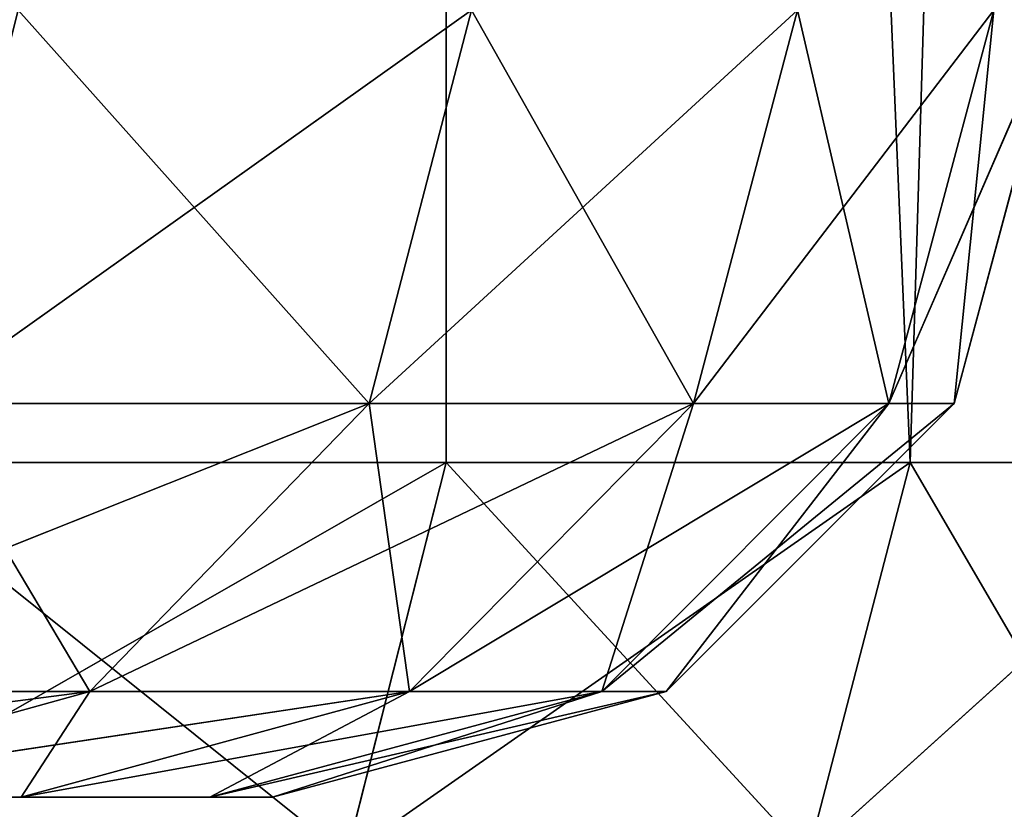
# Model space of a CAD drawing. Extents: x 243 to 718, y 0 to 178.
# Tile 79 of 157: x 502.1 to 504.6, y 149.16 to 151.17. Entities that reach past the tile are written whole.
import ezdxf

# ---------------------------------------------------------------- set-up
doc = ezdxf.new("R2010")
doc.units = 0
doc.header["$LTSCALE"] = 25.4
doc.layers.get('0').update_dxf_attribs({"color": 13, "linetype": 'CONTINUOUS'})

# ---------------------------------------------------------------- blocks, each defined once
blk = doc.blocks.new('EYE-FLEX-S-9070-9068-90671')
at = {"color": 7}
for p, q in [((38.3083, 152.6834, 51.53), (34.3476, 180.6834, 52.7091)), ((34.3476, 152.6834, 52.7091), (34.3476, 180.6834, 52.7091)), ((38.3083, 152.6834, 51.53), (34.3476, 180.6834, 52.7091)), ((34.3476, 152.6834, 52.7091), (34.3476, 180.6834, 52.7091)), ((38.3083, 152.6834, 51.53), (42.3528, 180.6834, 50.6819)), ((38.3083, 152.6834, 51.53), (42.3528, 180.6834, 50.6819)), ((58.8123, 180.6834, 50.6819), (62.8568, 152.6834, 51.53)), ((58.8123, 180.6834, 50.6819), (62.8568, 152.6834, 51.53)), ((66.8175, 180.6834, 52.7091), (62.8568, 152.6834, 51.53)), ((66.8175, 180.6834, 52.7091), (62.8568, 152.6834, 51.53)), ((66.8175, 180.6834, 52.7091), (66.8175, 152.6834, 52.7091)), ((66.8175, 180.6834, 52.7091), (66.8175, 152.6834, 52.7091)), ((38.5906, 153.8334, 52.6448), (34.808, 152.8334, 54.0503)), ((38.5906, 153.8334, 52.6448), (34.808, 152.8334, 54.0503)), ((38.5906, 153.8334, 52.6448), (38.6564, 152.8334, 52.9045)), ((38.5906, 153.8334, 52.6448), (38.6564, 152.8334, 52.9045)), ((42.5421, 153.8334, 51.8162), (38.6564, 152.8334, 52.9045)), ((42.5421, 153.8334, 51.8162), (38.6564, 152.8334, 52.9045)), ((42.5421, 153.8334, 51.8162), (42.5862, 152.8334, 52.0805)), ((42.5421, 153.8334, 51.8162), (42.5862, 152.8334, 52.0805)), ((46.5486, 153.8334, 51.3168), (42.5862, 152.8334, 52.0805)), ((46.5486, 153.8334, 51.3168), (42.5862, 152.8334, 52.0805)), ((46.5486, 153.8334, 51.3168), (46.5707, 152.8334, 51.5839)), ((46.5486, 153.8334, 51.3168), (46.5707, 152.8334, 51.5839)), ((50.5826, 153.8334, 51.15), (46.5707, 152.8334, 51.5839)), ((50.5826, 153.8334, 51.15), (46.5707, 152.8334, 51.5839)), ((54.6166, 153.8334, 51.3168), (50.5826, 152.8334, 51.4179)), ((54.6166, 153.8334, 51.3168), (50.5826, 152.8334, 51.4179)), ((50.5826, 153.8334, 51.15), (50.5826, 152.8334, 51.4179)), ((50.5826, 153.8334, 51.15), (50.5826, 152.8334, 51.4179)), ((58.623, 153.8334, 51.8162), (54.5944, 152.8334, 51.5839)), ((58.623, 153.8334, 51.8162), (54.5944, 152.8334, 51.5839)), ((54.6166, 153.8334, 51.3168), (54.5944, 152.8334, 51.5839)), ((54.6166, 153.8334, 51.3168), (54.5944, 152.8334, 51.5839)), ((62.5745, 153.8334, 52.6448), (58.5789, 152.8334, 52.0805)), ((62.5745, 153.8334, 52.6448), (58.5789, 152.8334, 52.0805)), ((58.623, 153.8334, 51.8162), (58.5789, 152.8334, 52.0805)), ((58.623, 153.8334, 51.8162), (58.5789, 152.8334, 52.0805)), ((66.4441, 153.8334, 53.7968), (62.5087, 152.8334, 52.9045)), ((66.4441, 153.8334, 53.7968), (62.5087, 152.8334, 52.9045)), ((62.5745, 153.8334, 52.6448), (62.5087, 152.8334, 52.9045)), ((62.5745, 153.8334, 52.6448), (62.5087, 152.8334, 52.9045)), ((34.808, 152.8334, 54.0503), (38.6564, 152.8334, 52.9045)), ((34.808, 152.8334, 54.0503), (38.6564, 152.8334, 52.9045)), ((38.6564, 152.8334, 52.9045), (35.0457, 152.1014, 54.7426)), ((38.6564, 152.8334, 52.9045), (35.0457, 152.1014, 54.7426)), ((38.6564, 152.8334, 52.9045), (42.5862, 152.8334, 52.0805)), ((38.6564, 152.8334, 52.9045), (42.5862, 152.8334, 52.0805)), ((38.6564, 152.8334, 52.9045), (38.8361, 152.1014, 53.6142)), ((38.6564, 152.8334, 52.9045), (38.8361, 152.1014, 53.6142)), ((42.5862, 152.8334, 52.0805), (38.8361, 152.1014, 53.6142)), ((42.5862, 152.8334, 52.0805), (38.8361, 152.1014, 53.6142)), ((42.5862, 152.8334, 52.0805), (46.5707, 152.8334, 51.5839)), ((42.5862, 152.8334, 52.0805), (46.5707, 152.8334, 51.5839)), ((42.5862, 152.8334, 52.0805), (42.7067, 152.1014, 52.8026)), ((42.5862, 152.8334, 52.0805), (42.7067, 152.1014, 52.8026)), ((46.5707, 152.8334, 51.5839), (42.7067, 152.1014, 52.8026)), ((46.5707, 152.8334, 51.5839), (42.7067, 152.1014, 52.8026)), ((46.5707, 152.8334, 51.5839), (50.5826, 152.8334, 51.4179)), ((46.5707, 152.8334, 51.5839), (50.5826, 152.8334, 51.4179)), ((46.5707, 152.8334, 51.5839), (46.6311, 152.1014, 52.3134)), ((46.5707, 152.8334, 51.5839), (46.6311, 152.1014, 52.3134)), ((50.5826, 152.8334, 51.4179), (46.6311, 152.1014, 52.3134)), ((50.5826, 152.8334, 51.4179), (46.6311, 152.1014, 52.3134)), ((50.5826, 152.8334, 51.4179), (54.5944, 152.8334, 51.5839)), ((54.5944, 152.8334, 51.5839), (50.5826, 152.1014, 52.15)), ((54.5944, 152.8334, 51.5839), (50.5826, 152.1014, 52.15)), ((50.5826, 152.8334, 51.4179), (54.5944, 152.8334, 51.5839)), ((50.5826, 152.8334, 51.4179), (50.5826, 152.1014, 52.15)), ((50.5826, 152.8334, 51.4179), (50.5826, 152.1014, 52.15)), ((58.5789, 152.8334, 52.0805), (54.534, 152.1014, 52.3134)), ((58.5789, 152.8334, 52.0805), (54.534, 152.1014, 52.3134)), ((54.5944, 152.8334, 51.5839), (54.534, 152.1014, 52.3134)), ((54.5944, 152.8334, 51.5839), (54.534, 152.1014, 52.3134)), ((54.5944, 152.8334, 51.5839), (58.5789, 152.8334, 52.0805)), ((54.5944, 152.8334, 51.5839), (58.5789, 152.8334, 52.0805)), ((62.5087, 152.8334, 52.9045), (58.4584, 152.1014, 52.8026)), ((62.5087, 152.8334, 52.9045), (58.4584, 152.1014, 52.8026)), ((58.5789, 152.8334, 52.0805), (58.4584, 152.1014, 52.8026)), ((58.5789, 152.8334, 52.0805), (58.4584, 152.1014, 52.8026)), ((58.5789, 152.8334, 52.0805), (62.5087, 152.8334, 52.9045)), ((58.5789, 152.8334, 52.0805), (62.5087, 152.8334, 52.9045)), ((66.3571, 152.8334, 54.0503), (62.329, 152.1014, 53.6142)), ((66.3571, 152.8334, 54.0503), (62.329, 152.1014, 53.6142)), ((62.5087, 152.8334, 52.9045), (62.329, 152.1014, 53.6142)), ((62.5087, 152.8334, 52.9045), (62.329, 152.1014, 53.6142)), ((62.5087, 152.8334, 52.9045), (66.3571, 152.8334, 54.0503)), ((62.5087, 152.8334, 52.9045), (66.3571, 152.8334, 54.0503)), ((34.3476, 152.6834, 52.7091), (30.4978, 152.6834, 54.2113)), ((34.3476, 152.6834, 52.7091), (30.4978, 152.6834, 54.2113)), ((30.6054, 151.6834, 54.4567), (34.3476, 152.6834, 52.7091)), ((30.6054, 151.6834, 54.4567), (34.3476, 152.6834, 52.7091)), ((38.3083, 152.6834, 51.53), (34.3476, 152.6834, 52.7091)), ((34.4346, 151.6834, 52.9626), (34.3476, 152.6834, 52.7091)), ((38.3083, 152.6834, 51.53), (34.3476, 152.6834, 52.7091)), ((34.4346, 151.6834, 52.9626), (34.3476, 152.6834, 52.7091)), ((34.4346, 151.6834, 52.9626), (38.3083, 152.6834, 51.53)), ((34.4346, 151.6834, 52.9626), (38.3083, 152.6834, 51.53)), ((42.3528, 152.6834, 50.6819), (38.3083, 152.6834, 51.53)), ((38.3741, 151.6834, 51.7897), (38.3083, 152.6834, 51.53)), ((42.3528, 152.6834, 50.6819), (38.3083, 152.6834, 51.53)), ((38.3741, 151.6834, 51.7897), (38.3083, 152.6834, 51.53)), ((38.3741, 151.6834, 51.7897), (42.3528, 152.6834, 50.6819)), ((38.3741, 151.6834, 51.7897), (42.3528, 152.6834, 50.6819)), ((58.7682, 151.6834, 50.9462), (62.8568, 152.6834, 51.53)), ((58.7682, 151.6834, 50.9462), (62.8568, 152.6834, 51.53)), ((62.8568, 152.6834, 51.53), (58.8123, 152.6834, 50.6819)), ((62.8568, 152.6834, 51.53), (58.8123, 152.6834, 50.6819)), ((62.7911, 151.6834, 51.7897), (66.8175, 152.6834, 52.7091)), ((62.7911, 151.6834, 51.7897), (66.8175, 152.6834, 52.7091)), ((62.7911, 151.6834, 51.7897), (62.8568, 152.6834, 51.53)), ((62.7911, 151.6834, 51.7897), (62.8568, 152.6834, 51.53)), ((66.8175, 152.6834, 52.7091), (62.8568, 152.6834, 51.53)), ((66.8175, 152.6834, 52.7091), (62.8568, 152.6834, 51.53)), ((66.7305, 151.6834, 52.9626), (70.6673, 152.6834, 54.2113)), ((66.7305, 151.6834, 52.9626), (70.6673, 152.6834, 54.2113)), ((66.7305, 151.6834, 52.9626), (66.8175, 152.6834, 52.7091)), ((66.7305, 151.6834, 52.9626), (66.8175, 152.6834, 52.7091)), ((70.6673, 152.6834, 54.2113), (66.8175, 152.6834, 52.7091)), ((70.6673, 152.6834, 54.2113), (66.8175, 152.6834, 52.7091)), ((35.0457, 152.1014, 54.7426), (38.8361, 152.1014, 53.6142)), ((35.0457, 152.1014, 54.7426), (38.8361, 152.1014, 53.6142)), ((38.8361, 152.1014, 53.6142), (35.3704, 151.8334, 55.6885)), ((38.8361, 152.1014, 53.6142), (35.3704, 151.8334, 55.6885)), ((38.8361, 152.1014, 53.6142), (42.7067, 152.1014, 52.8026)), ((38.8361, 152.1014, 53.6142), (42.7067, 152.1014, 52.8026)), ((38.8361, 152.1014, 53.6142), (39.0816, 151.8334, 54.5836)), ((38.8361, 152.1014, 53.6142), (39.0816, 151.8334, 54.5836)), ((42.7067, 152.1014, 52.8026), (39.0816, 151.8334, 54.5836)), ((42.7067, 152.1014, 52.8026), (39.0816, 151.8334, 54.5836)), ((42.7067, 152.1014, 52.8026), (46.6311, 152.1014, 52.3134)), ((42.7067, 152.1014, 52.8026), (46.6311, 152.1014, 52.3134)), ((42.7067, 152.1014, 52.8026), (42.8713, 151.8334, 53.789)), ((42.7067, 152.1014, 52.8026), (42.8713, 151.8334, 53.789)), ((46.6311, 152.1014, 52.3134), (42.8713, 151.8334, 53.789)), ((46.6311, 152.1014, 52.3134), (42.8713, 151.8334, 53.789)), ((46.6311, 152.1014, 52.3134), (50.5826, 152.1014, 52.15)), ((46.6311, 152.1014, 52.3134), (50.5826, 152.1014, 52.15)), ((46.6311, 152.1014, 52.3134), (46.7137, 151.8334, 53.31)), ((46.6311, 152.1014, 52.3134), (46.7137, 151.8334, 53.31)), ((50.5826, 152.1014, 52.15), (46.7137, 151.8334, 53.31)), ((50.5826, 152.1014, 52.15), (46.7137, 151.8334, 53.31)), ((50.5826, 152.1014, 52.15), (54.534, 152.1014, 52.3134)), ((54.534, 152.1014, 52.3134), (50.5826, 151.8334, 53.15)), ((54.534, 152.1014, 52.3134), (50.5826, 151.8334, 53.15)), ((50.5826, 152.1014, 52.15), (54.534, 152.1014, 52.3134)), ((50.5826, 152.1014, 52.15), (50.5826, 151.8334, 53.15)), ((50.5826, 152.1014, 52.15), (50.5826, 151.8334, 53.15)), ((58.4584, 152.1014, 52.8026), (54.4514, 151.8334, 53.31)), ((58.4584, 152.1014, 52.8026), (54.4514, 151.8334, 53.31)), ((54.534, 152.1014, 52.3134), (54.4514, 151.8334, 53.31)), ((54.534, 152.1014, 52.3134), (54.4514, 151.8334, 53.31)), ((54.534, 152.1014, 52.3134), (58.4584, 152.1014, 52.8026)), ((54.534, 152.1014, 52.3134), (58.4584, 152.1014, 52.8026)), ((62.329, 152.1014, 53.6142), (58.2938, 151.8334, 53.789)), ((62.329, 152.1014, 53.6142), (58.2938, 151.8334, 53.789)), ((58.4584, 152.1014, 52.8026), (58.2938, 151.8334, 53.789)), ((58.4584, 152.1014, 52.8026), (58.2938, 151.8334, 53.789)), ((58.4584, 152.1014, 52.8026), (62.329, 152.1014, 53.6142)), ((58.4584, 152.1014, 52.8026), (62.329, 152.1014, 53.6142)), ((62.329, 152.1014, 53.6142), (62.0835, 151.8334, 54.5836)), ((62.329, 152.1014, 53.6142), (62.0835, 151.8334, 54.5836)), ((62.329, 152.1014, 53.6142), (66.1194, 152.1014, 54.7426)), ((62.329, 152.1014, 53.6142), (66.1194, 152.1014, 54.7426)), ((42.8713, 151.8334, 53.789), (39.0816, 151.8334, 54.5836)), ((42.8713, 151.8334, 53.789), (39.0816, 151.8334, 54.5836)), ((49.3261, 151.8334, 94.9026), (42.8713, 151.8334, 53.789)), ((46.7137, 151.8334, 53.31), (42.8713, 151.8334, 53.789)), ((49.3261, 151.8334, 94.9026), (42.8713, 151.8334, 53.789)), ((46.7137, 151.8334, 53.31), (42.8713, 151.8334, 53.789)), ((50.5826, 151.8334, 53.15), (46.7137, 151.8334, 53.31)), ((46.7137, 151.8334, 53.31), (49.3261, 151.8334, 94.9026)), ((46.7137, 151.8334, 53.31), (49.3261, 151.8334, 94.9026)), ((50.5826, 151.8334, 53.15), (46.7137, 151.8334, 53.31)), ((50.5826, 151.8334, 53.15), (49.3261, 151.8334, 94.9026)), ((50.5826, 151.8334, 53.15), (49.3261, 151.8334, 94.9026)), ((54.4514, 151.8334, 53.31), (50.5826, 151.8334, 53.15)), ((50.5826, 151.8334, 53.15), (51.839, 151.8334, 94.9026)), ((50.5826, 151.8334, 53.15), (51.839, 151.8334, 94.9026)), ((54.4514, 151.8334, 53.31), (50.5826, 151.8334, 53.15)), ((58.2938, 151.8334, 53.789), (51.839, 151.8334, 94.9026)), ((54.4514, 151.8334, 53.31), (51.839, 151.8334, 94.9026)), ((58.2938, 151.8334, 53.789), (51.839, 151.8334, 94.9026)), ((54.4514, 151.8334, 53.31), (51.839, 151.8334, 94.9026)), ((58.2938, 151.8334, 53.789), (54.4514, 151.8334, 53.31)), ((58.2938, 151.8334, 53.789), (54.4514, 151.8334, 53.31)), ((62.0835, 151.8334, 54.5836), (58.2938, 151.8334, 53.789)), ((62.0835, 151.8334, 54.5836), (58.2938, 151.8334, 53.789))]:
    blk.add_line(p, q, dxfattribs=at)
mesh = blk.add_polyface(dxfattribs=at)
corners = [(34.3476, 180.6834, 52.7091), (30.4978, 152.6834, 54.2113), (26.7852, 180.6834, 56.0263)]
mesh.append_faces([[corners[k] for k in face] for face in [(0, 1, 2)]], dxfattribs={"color": 7})
mesh = blk.add_polyface(dxfattribs=at)
corners = [(34.3476, 152.6834, 52.7091), (30.4978, 152.6834, 54.2113), (34.3476, 180.6834, 52.7091)]
mesh.append_faces([[corners[k] for k in face] for face in [(0, 1, 2)]], dxfattribs={"color": 7})
mesh = blk.add_polyface(dxfattribs=at)
corners = [(42.3528, 180.6834, 50.6819), (38.3083, 152.6834, 51.53), (34.3476, 180.6834, 52.7091)]
mesh.append_faces([[corners[k] for k in face] for face in [(0, 1, 2)]], dxfattribs={"color": 7})
mesh = blk.add_polyface(dxfattribs=at)
corners = [(38.3083, 152.6834, 51.53), (34.3476, 152.6834, 52.7091), (34.3476, 180.6834, 52.7091)]
mesh.append_faces([[corners[k] for k in face] for face in [(0, 1, 2)]], dxfattribs={"color": 7})
mesh = blk.add_polyface(dxfattribs=at)
corners = [(42.3528, 152.6834, 50.6819), (38.3083, 152.6834, 51.53), (42.3528, 180.6834, 50.6819)]
mesh.append_faces([[corners[k] for k in face] for face in [(0, 1, 2)]], dxfattribs={"color": 7})
mesh = blk.add_polyface(dxfattribs=at)
corners = [(62.8568, 152.6834, 51.53), (58.8123, 152.6834, 50.6819), (58.8123, 180.6834, 50.6819)]
mesh.append_faces([[corners[k] for k in face] for face in [(0, 1, 2)]], dxfattribs={"color": 7})
mesh = blk.add_polyface(dxfattribs=at)
corners = [(66.8175, 180.6834, 52.7091), (62.8568, 152.6834, 51.53), (58.8123, 180.6834, 50.6819)]
mesh.append_faces([[corners[k] for k in face] for face in [(0, 1, 2)]], dxfattribs={"color": 7})
mesh = blk.add_polyface(dxfattribs=at)
corners = [(66.8175, 152.6834, 52.7091), (62.8568, 152.6834, 51.53), (66.8175, 180.6834, 52.7091)]
mesh.append_faces([[corners[k] for k in face] for face in [(0, 1, 2)]], dxfattribs={"color": 7})
mesh = blk.add_polyface(dxfattribs=at)
corners = [(74.3799, 180.6834, 56.0263), (70.6673, 152.6834, 54.2113), (66.8175, 180.6834, 52.7091)]
mesh.append_faces([[corners[k] for k in face] for face in [(0, 1, 2)]], dxfattribs={"color": 7})
mesh = blk.add_polyface(dxfattribs=at)
corners = [(70.6673, 152.6834, 54.2113), (66.8175, 152.6834, 52.7091), (66.8175, 180.6834, 52.7091)]
mesh.append_faces([[corners[k] for k in face] for face in [(0, 1, 2)]], dxfattribs={"color": 7})
mesh = blk.add_polyface(dxfattribs=at)
corners = [(38.5906, 153.8334, 52.6448), (34.721, 153.8334, 53.7968), (34.808, 152.8334, 54.0503)]
mesh.append_faces([[corners[k] for k in face] for face in [(0, 1, 2)]], dxfattribs={"color": 7})
mesh = blk.add_polyface(dxfattribs=at)
corners = [(38.6564, 152.8334, 52.9045), (38.5906, 153.8334, 52.6448), (34.808, 152.8334, 54.0503)]
mesh.append_faces([[corners[k] for k in face] for face in [(0, 1, 2)]], dxfattribs={"color": 7})
mesh = blk.add_polyface(dxfattribs=at)
corners = [(42.5421, 153.8334, 51.8162), (38.5906, 153.8334, 52.6448), (38.6564, 152.8334, 52.9045)]
mesh.append_faces([[corners[k] for k in face] for face in [(0, 1, 2)]], dxfattribs={"color": 7})
mesh = blk.add_polyface(dxfattribs=at)
corners = [(42.5862, 152.8334, 52.0805), (42.5421, 153.8334, 51.8162), (38.6564, 152.8334, 52.9045)]
mesh.append_faces([[corners[k] for k in face] for face in [(0, 1, 2)]], dxfattribs={"color": 7})
mesh = blk.add_polyface(dxfattribs=at)
corners = [(46.5486, 153.8334, 51.3168), (42.5421, 153.8334, 51.8162), (42.5862, 152.8334, 52.0805)]
mesh.append_faces([[corners[k] for k in face] for face in [(0, 1, 2)]], dxfattribs={"color": 7})
mesh = blk.add_polyface(dxfattribs=at)
corners = [(46.5707, 152.8334, 51.5839), (46.5486, 153.8334, 51.3168), (42.5862, 152.8334, 52.0805)]
mesh.append_faces([[corners[k] for k in face] for face in [(0, 1, 2)]], dxfattribs={"color": 7})
mesh = blk.add_polyface(dxfattribs=at)
corners = [(50.5826, 153.8334, 51.15), (46.5486, 153.8334, 51.3168), (46.5707, 152.8334, 51.5839)]
mesh.append_faces([[corners[k] for k in face] for face in [(0, 1, 2)]], dxfattribs={"color": 7})
mesh = blk.add_polyface(dxfattribs=at)
corners = [(50.5826, 153.8334, 51.15), (46.5707, 152.8334, 51.5839), (50.5826, 152.8334, 51.4179)]
mesh.append_faces([[corners[k] for k in face] for face in [(0, 1, 2)]], dxfattribs={"color": 7})
mesh = blk.add_polyface(dxfattribs=at)
corners = [(54.6166, 153.8334, 51.3168), (50.5826, 152.8334, 51.4179), (54.5944, 152.8334, 51.5839)]
mesh.append_faces([[corners[k] for k in face] for face in [(0, 1, 2)]], dxfattribs={"color": 7})
mesh = blk.add_polyface(dxfattribs=at)
corners = [(54.6166, 153.8334, 51.3168), (50.5826, 153.8334, 51.15), (50.5826, 152.8334, 51.4179)]
mesh.append_faces([[corners[k] for k in face] for face in [(0, 1, 2)]], dxfattribs={"color": 7})
mesh = blk.add_polyface(dxfattribs=at)
corners = [(58.623, 153.8334, 51.8162), (54.5944, 152.8334, 51.5839), (58.5789, 152.8334, 52.0805)]
mesh.append_faces([[corners[k] for k in face] for face in [(0, 1, 2)]], dxfattribs={"color": 7})
mesh = blk.add_polyface(dxfattribs=at)
corners = [(58.623, 153.8334, 51.8162), (54.6166, 153.8334, 51.3168), (54.5944, 152.8334, 51.5839)]
mesh.append_faces([[corners[k] for k in face] for face in [(0, 1, 2)]], dxfattribs={"color": 7})
mesh = blk.add_polyface(dxfattribs=at)
corners = [(62.5745, 153.8334, 52.6448), (58.5789, 152.8334, 52.0805), (62.5087, 152.8334, 52.9045)]
mesh.append_faces([[corners[k] for k in face] for face in [(0, 1, 2)]], dxfattribs={"color": 7})
mesh = blk.add_polyface(dxfattribs=at)
corners = [(62.5745, 153.8334, 52.6448), (58.623, 153.8334, 51.8162), (58.5789, 152.8334, 52.0805)]
mesh.append_faces([[corners[k] for k in face] for face in [(0, 1, 2)]], dxfattribs={"color": 7})
mesh = blk.add_polyface(dxfattribs=at)
corners = [(66.4441, 153.8334, 53.7968), (62.5087, 152.8334, 52.9045), (66.3571, 152.8334, 54.0503)]
mesh.append_faces([[corners[k] for k in face] for face in [(0, 1, 2)]], dxfattribs={"color": 7})
mesh = blk.add_polyface(dxfattribs=at)
corners = [(66.4441, 153.8334, 53.7968), (62.5745, 153.8334, 52.6448), (62.5087, 152.8334, 52.9045)]
mesh.append_faces([[corners[k] for k in face] for face in [(0, 1, 2)]], dxfattribs={"color": 7})
mesh = blk.add_polyface(dxfattribs=at)
corners = [(35.0457, 152.1014, 54.7426), (38.6564, 152.8334, 52.9045), (34.808, 152.8334, 54.0503)]
mesh.append_faces([[corners[k] for k in face] for face in [(0, 1, 2)]], dxfattribs={"color": 7})
mesh = blk.add_polyface(dxfattribs=at)
corners = [(35.0457, 152.1014, 54.7426), (38.8361, 152.1014, 53.6142), (38.6564, 152.8334, 52.9045)]
mesh.append_faces([[corners[k] for k in face] for face in [(0, 1, 2)]], dxfattribs={"color": 7})
mesh = blk.add_polyface(dxfattribs=at)
corners = [(38.8361, 152.1014, 53.6142), (42.5862, 152.8334, 52.0805), (38.6564, 152.8334, 52.9045)]
mesh.append_faces([[corners[k] for k in face] for face in [(0, 1, 2)]], dxfattribs={"color": 7})
mesh = blk.add_polyface(dxfattribs=at)
corners = [(38.8361, 152.1014, 53.6142), (42.7067, 152.1014, 52.8026), (42.5862, 152.8334, 52.0805)]
mesh.append_faces([[corners[k] for k in face] for face in [(0, 1, 2)]], dxfattribs={"color": 7})
mesh = blk.add_polyface(dxfattribs=at)
corners = [(42.7067, 152.1014, 52.8026), (46.5707, 152.8334, 51.5839), (42.5862, 152.8334, 52.0805)]
mesh.append_faces([[corners[k] for k in face] for face in [(0, 1, 2)]], dxfattribs={"color": 7})
mesh = blk.add_polyface(dxfattribs=at)
corners = [(42.7067, 152.1014, 52.8026), (46.6311, 152.1014, 52.3134), (46.5707, 152.8334, 51.5839)]
mesh.append_faces([[corners[k] for k in face] for face in [(0, 1, 2)]], dxfattribs={"color": 7})
mesh = blk.add_polyface(dxfattribs=at)
corners = [(50.5826, 152.8334, 51.4179), (46.5707, 152.8334, 51.5839), (46.6311, 152.1014, 52.3134)]
mesh.append_faces([[corners[k] for k in face] for face in [(0, 1, 2)]], dxfattribs={"color": 7})
mesh = blk.add_polyface(dxfattribs=at)
corners = [(50.5826, 152.8334, 51.4179), (46.6311, 152.1014, 52.3134), (50.5826, 152.1014, 52.15)]
mesh.append_faces([[corners[k] for k in face] for face in [(0, 1, 2)]], dxfattribs={"color": 7})
mesh = blk.add_polyface(dxfattribs=at)
corners = [(54.5944, 152.8334, 51.5839), (50.5826, 152.1014, 52.15), (54.534, 152.1014, 52.3134)]
mesh.append_faces([[corners[k] for k in face] for face in [(0, 1, 2)]], dxfattribs={"color": 7})
mesh = blk.add_polyface(dxfattribs=at)
corners = [(54.5944, 152.8334, 51.5839), (50.5826, 152.8334, 51.4179), (50.5826, 152.1014, 52.15)]
mesh.append_faces([[corners[k] for k in face] for face in [(0, 1, 2)]], dxfattribs={"color": 7})
mesh = blk.add_polyface(dxfattribs=at)
corners = [(58.4584, 152.1014, 52.8026), (58.5789, 152.8334, 52.0805), (54.534, 152.1014, 52.3134)]
mesh.append_faces([[corners[k] for k in face] for face in [(0, 1, 2)]], dxfattribs={"color": 7})
mesh = blk.add_polyface(dxfattribs=at)
corners = [(54.534, 152.1014, 52.3134), (58.5789, 152.8334, 52.0805), (54.5944, 152.8334, 51.5839)]
mesh.append_faces([[corners[k] for k in face] for face in [(0, 1, 2)]], dxfattribs={"color": 7})
mesh = blk.add_polyface(dxfattribs=at)
corners = [(62.329, 152.1014, 53.6142), (62.5087, 152.8334, 52.9045), (58.4584, 152.1014, 52.8026)]
mesh.append_faces([[corners[k] for k in face] for face in [(0, 1, 2)]], dxfattribs={"color": 7})
mesh = blk.add_polyface(dxfattribs=at)
corners = [(62.5087, 152.8334, 52.9045), (58.5789, 152.8334, 52.0805), (58.4584, 152.1014, 52.8026)]
mesh.append_faces([[corners[k] for k in face] for face in [(0, 1, 2)]], dxfattribs={"color": 7})
mesh = blk.add_polyface(dxfattribs=at)
corners = [(66.1194, 152.1014, 54.7426), (66.3571, 152.8334, 54.0503), (62.329, 152.1014, 53.6142)]
mesh.append_faces([[corners[k] for k in face] for face in [(0, 1, 2)]], dxfattribs={"color": 7})
mesh = blk.add_polyface(dxfattribs=at)
corners = [(66.3571, 152.8334, 54.0503), (62.5087, 152.8334, 52.9045), (62.329, 152.1014, 53.6142)]
mesh.append_faces([[corners[k] for k in face] for face in [(0, 1, 2)]], dxfattribs={"color": 7})
mesh = blk.add_polyface(dxfattribs=at)
corners = [(34.3476, 152.6834, 52.7091), (30.6054, 151.6834, 54.4567), (30.4978, 152.6834, 54.2113)]
mesh.append_faces([[corners[k] for k in face] for face in [(0, 1, 2)]], dxfattribs={"color": 7})
mesh = blk.add_polyface(dxfattribs=at)
corners = [(34.4346, 151.6834, 52.9626), (30.6054, 151.6834, 54.4567), (34.3476, 152.6834, 52.7091)]
mesh.append_faces([[corners[k] for k in face] for face in [(0, 1, 2)]], dxfattribs={"color": 7})
mesh = blk.add_polyface(dxfattribs=at)
corners = [(38.3083, 152.6834, 51.53), (34.4346, 151.6834, 52.9626), (34.3476, 152.6834, 52.7091)]
mesh.append_faces([[corners[k] for k in face] for face in [(0, 1, 2)]], dxfattribs={"color": 7})
mesh = blk.add_polyface(dxfattribs=at)
corners = [(38.3741, 151.6834, 51.7897), (34.4346, 151.6834, 52.9626), (38.3083, 152.6834, 51.53)]
mesh.append_faces([[corners[k] for k in face] for face in [(0, 1, 2)]], dxfattribs={"color": 7})
mesh = blk.add_polyface(dxfattribs=at)
corners = [(42.3528, 152.6834, 50.6819), (38.3741, 151.6834, 51.7897), (38.3083, 152.6834, 51.53)]
mesh.append_faces([[corners[k] for k in face] for face in [(0, 1, 2)]], dxfattribs={"color": 7})
mesh = blk.add_polyface(dxfattribs=at)
corners = [(42.3969, 151.6834, 50.9462), (38.3741, 151.6834, 51.7897), (42.3528, 152.6834, 50.6819)]
mesh.append_faces([[corners[k] for k in face] for face in [(0, 1, 2)]], dxfattribs={"color": 7})
mesh = blk.add_polyface(dxfattribs=at)
corners = [(62.8568, 152.6834, 51.53), (62.7911, 151.6834, 51.7897), (58.7682, 151.6834, 50.9462)]
mesh.append_faces([[corners[k] for k in face] for face in [(0, 1, 2)]], dxfattribs={"color": 7})
mesh = blk.add_polyface(dxfattribs=at)
corners = [(62.8568, 152.6834, 51.53), (58.7682, 151.6834, 50.9462), (58.8123, 152.6834, 50.6819)]
mesh.append_faces([[corners[k] for k in face] for face in [(0, 1, 2)]], dxfattribs={"color": 7})
mesh = blk.add_polyface(dxfattribs=at)
corners = [(66.8175, 152.6834, 52.7091), (66.7305, 151.6834, 52.9626), (62.7911, 151.6834, 51.7897)]
mesh.append_faces([[corners[k] for k in face] for face in [(0, 1, 2)]], dxfattribs={"color": 7})
mesh = blk.add_polyface(dxfattribs=at)
corners = [(66.8175, 152.6834, 52.7091), (62.7911, 151.6834, 51.7897), (62.8568, 152.6834, 51.53)]
mesh.append_faces([[corners[k] for k in face] for face in [(0, 1, 2)]], dxfattribs={"color": 7})
mesh = blk.add_polyface(dxfattribs=at)
corners = [(70.6673, 152.6834, 54.2113), (70.5597, 151.6834, 54.4567), (66.7305, 151.6834, 52.9626)]
mesh.append_faces([[corners[k] for k in face] for face in [(0, 1, 2)]], dxfattribs={"color": 7})
mesh = blk.add_polyface(dxfattribs=at)
corners = [(70.6673, 152.6834, 54.2113), (66.7305, 151.6834, 52.9626), (66.8175, 152.6834, 52.7091)]
mesh.append_faces([[corners[k] for k in face] for face in [(0, 1, 2)]], dxfattribs={"color": 7})
mesh = blk.add_polyface(dxfattribs=at)
corners = [(35.3704, 151.8334, 55.6885), (38.8361, 152.1014, 53.6142), (35.0457, 152.1014, 54.7426)]
mesh.append_faces([[corners[k] for k in face] for face in [(0, 1, 2)]], dxfattribs={"color": 7})
mesh = blk.add_polyface(dxfattribs=at)
corners = [(35.3704, 151.8334, 55.6885), (39.0816, 151.8334, 54.5836), (38.8361, 152.1014, 53.6142)]
mesh.append_faces([[corners[k] for k in face] for face in [(0, 1, 2)]], dxfattribs={"color": 7})
mesh = blk.add_polyface(dxfattribs=at)
corners = [(39.0816, 151.8334, 54.5836), (42.7067, 152.1014, 52.8026), (38.8361, 152.1014, 53.6142)]
mesh.append_faces([[corners[k] for k in face] for face in [(0, 1, 2)]], dxfattribs={"color": 7})
mesh = blk.add_polyface(dxfattribs=at)
corners = [(39.0816, 151.8334, 54.5836), (42.8713, 151.8334, 53.789), (42.7067, 152.1014, 52.8026)]
mesh.append_faces([[corners[k] for k in face] for face in [(0, 1, 2)]], dxfattribs={"color": 7})
mesh = blk.add_polyface(dxfattribs=at)
corners = [(42.8713, 151.8334, 53.789), (46.6311, 152.1014, 52.3134), (42.7067, 152.1014, 52.8026)]
mesh.append_faces([[corners[k] for k in face] for face in [(0, 1, 2)]], dxfattribs={"color": 7})
mesh = blk.add_polyface(dxfattribs=at)
corners = [(42.8713, 151.8334, 53.789), (46.7137, 151.8334, 53.31), (46.6311, 152.1014, 52.3134)]
mesh.append_faces([[corners[k] for k in face] for face in [(0, 1, 2)]], dxfattribs={"color": 7})
mesh = blk.add_polyface(dxfattribs=at)
corners = [(46.7137, 151.8334, 53.31), (50.5826, 152.1014, 52.15), (46.6311, 152.1014, 52.3134)]
mesh.append_faces([[corners[k] for k in face] for face in [(0, 1, 2)]], dxfattribs={"color": 7})
mesh = blk.add_polyface(dxfattribs=at)
corners = [(46.7137, 151.8334, 53.31), (50.5826, 151.8334, 53.15), (50.5826, 152.1014, 52.15)]
mesh.append_faces([[corners[k] for k in face] for face in [(0, 1, 2)]], dxfattribs={"color": 7})
mesh = blk.add_polyface(dxfattribs=at)
corners = [(54.4514, 151.8334, 53.31), (54.534, 152.1014, 52.3134), (50.5826, 151.8334, 53.15)]
mesh.append_faces([[corners[k] for k in face] for face in [(0, 1, 2)]], dxfattribs={"color": 7})
mesh = blk.add_polyface(dxfattribs=at)
corners = [(50.5826, 151.8334, 53.15), (54.534, 152.1014, 52.3134), (50.5826, 152.1014, 52.15)]
mesh.append_faces([[corners[k] for k in face] for face in [(0, 1, 2)]], dxfattribs={"color": 7})
mesh = blk.add_polyface(dxfattribs=at)
corners = [(58.2938, 151.8334, 53.789), (58.4584, 152.1014, 52.8026), (54.4514, 151.8334, 53.31)]
mesh.append_faces([[corners[k] for k in face] for face in [(0, 1, 2)]], dxfattribs={"color": 7})
mesh = blk.add_polyface(dxfattribs=at)
corners = [(54.4514, 151.8334, 53.31), (58.4584, 152.1014, 52.8026), (54.534, 152.1014, 52.3134)]
mesh.append_faces([[corners[k] for k in face] for face in [(0, 1, 2)]], dxfattribs={"color": 7})
mesh = blk.add_polyface(dxfattribs=at)
corners = [(62.0835, 151.8334, 54.5836), (62.329, 152.1014, 53.6142), (58.2938, 151.8334, 53.789)]
mesh.append_faces([[corners[k] for k in face] for face in [(0, 1, 2)]], dxfattribs={"color": 7})
mesh = blk.add_polyface(dxfattribs=at)
corners = [(58.2938, 151.8334, 53.789), (62.329, 152.1014, 53.6142), (58.4584, 152.1014, 52.8026)]
mesh.append_faces([[corners[k] for k in face] for face in [(0, 1, 2)]], dxfattribs={"color": 7})
mesh = blk.add_polyface(dxfattribs=at)
corners = [(66.1194, 152.1014, 54.7426), (62.329, 152.1014, 53.6142), (62.0835, 151.8334, 54.5836)]
mesh.append_faces([[corners[k] for k in face] for face in [(0, 1, 2)]], dxfattribs={"color": 7})
mesh = blk.add_polyface(dxfattribs=at)
corners = [(49.3261, 151.8334, 94.9026), (42.8713, 151.8334, 53.789), (39.0816, 151.8334, 54.5836)]
mesh.append_faces([[corners[k] for k in face] for face in [(0, 1, 2)]], dxfattribs={"color": 7})
mesh = blk.add_polyface(dxfattribs=at)
corners = [(49.3261, 151.8334, 94.9026), (46.7137, 151.8334, 53.31), (42.8713, 151.8334, 53.789)]
mesh.append_faces([[corners[k] for k in face] for face in [(0, 1, 2)]], dxfattribs={"color": 7})
mesh = blk.add_polyface(dxfattribs=at)
corners = [(49.3261, 151.8334, 94.9026), (50.5826, 151.8334, 53.15), (46.7137, 151.8334, 53.31)]
mesh.append_faces([[corners[k] for k in face] for face in [(0, 1, 2)]], dxfattribs={"color": 7})
mesh = blk.add_polyface(dxfattribs=at)
corners = [(49.3261, 151.8334, 94.9026), (51.839, 151.8334, 94.9026), (50.5826, 151.8334, 53.15)]
mesh.append_faces([[corners[k] for k in face] for face in [(0, 1, 2)]], dxfattribs={"color": 7})
mesh = blk.add_polyface(dxfattribs=at)
corners = [(51.839, 151.8334, 94.9026), (54.4514, 151.8334, 53.31), (50.5826, 151.8334, 53.15)]
mesh.append_faces([[corners[k] for k in face] for face in [(0, 1, 2)]], dxfattribs={"color": 7})
mesh = blk.add_polyface(dxfattribs=at)
corners = [(51.839, 151.8334, 94.9026), (62.0835, 151.8334, 54.5836), (58.2938, 151.8334, 53.789)]
mesh.append_faces([[corners[k] for k in face] for face in [(0, 1, 2)]], dxfattribs={"color": 7})
mesh = blk.add_polyface(dxfattribs=at)
corners = [(51.839, 151.8334, 94.9026), (58.2938, 151.8334, 53.789), (54.4514, 151.8334, 53.31)]
mesh.append_faces([[corners[k] for k in face] for face in [(0, 1, 2)]], dxfattribs={"color": 7})

msp = doc.modelspace()

# ---------------------------------------------------------------- block references
at = {"color": 0, "extrusion": (-1, 0, 1.11022e-16), "rotation": 90}
msp.add_blockref('EYE-FLEX-S-9070-9068-90671', (2.6401, 235.5975, -555.8921), dxfattribs=at)

doc.saveas('drawing.dxf')
